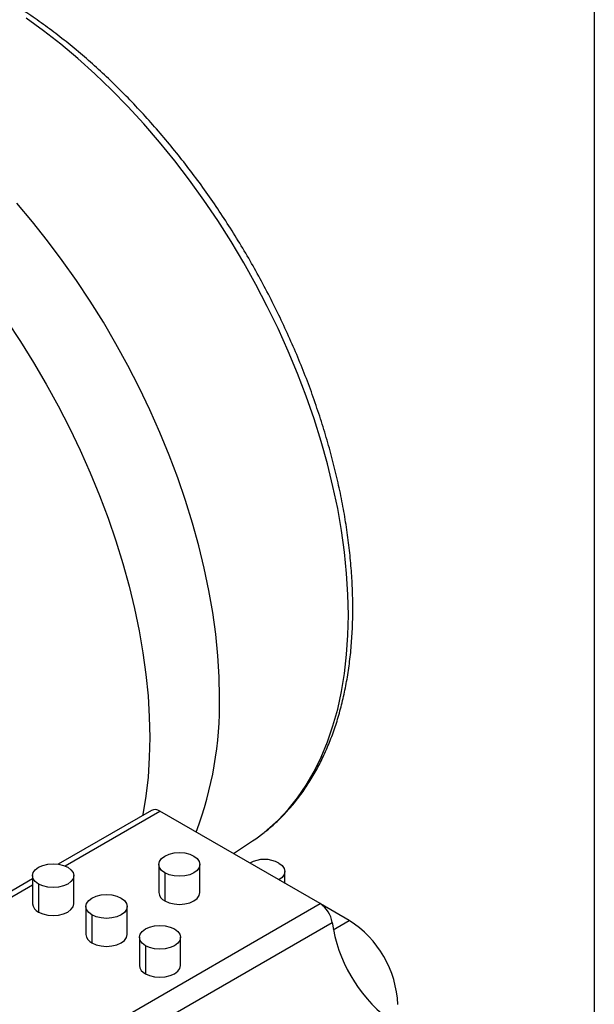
# Model space of a CAD drawing. Header units: millimetres. Extents: x 4624 to 7637, y -669 to 1387.
# Tile 71 of 84: x 7452 to 7619, y 11 to 297. Entities that reach past the tile are written whole.
import ezdxf

# ---------------------------------------------------------------- set-up
doc = ezdxf.new("R2010")
doc.units = ezdxf.units.MM

msp = doc.modelspace()

# ---------------------------------------------------------------- linework, layer by layer
at = {"lineweight": 30}
msp.add_line((7618.948, 1387.331), (7618.948, -668.964), dxfattribs=at)
at = {"color": 7, "linetype": 'Continuous', "lineweight": 25}
for p, q in [((7489.933, 67.092), (7462.801, 51.429)), ((7464.799, 50.892), (7492.433, 66.845)), ((7539.085, 39.913), (7492.433, 66.845)), ((7513.819, 54.499), (7519.374, 58.176)), ((7492.082, 51.339), (7492.082, 43.174)), ((7493.839, 48.89), (7493.839, 40.725)), ((7504.082, 43.174), (7504.082, 51.339)), ((7528.83, 45.833), (7528.83, 49.296)), ((7455.312, 47.106), (7389.853, 9.317)), ((7455.312, 48.074), (7455.312, 39.908)), ((7467.312, 39.908), (7467.312, 48.074)), ((7391.317, 8.472), (7455.312, 45.415)), ((7457.069, 45.624), (7457.069, 37.459)), ((7437.969, -18.46), (7539.085, 39.913)), ((7470.868, 39.093), (7470.868, 30.928)), ((7482.868, 30.928), (7482.868, 39.093)), ((7547.579, 35.007), (7539.213, 39.837)), ((7444.453, -22.203), (7542.579, 34.444)), ((7472.626, 36.644), (7472.626, 28.479)), ((7542.916, 32.315), (7547.579, 35.007)), ((7486.425, 30.113), (7486.425, 21.947)), ((7498.425, 21.947), (7498.425, 30.113)), ((7488.182, 27.663), (7488.182, 19.498))]:
    msp.add_line(p, q, dxfattribs=at)
at = {"color": 7, "linetype": 'Continuous', "lineweight": 25, "flags": 128}
for points in [[(7547.31, 123.992), (7547.185, 129.962), (7546.809, 136.063), (7546.184, 142.279), (7545.31, 148.596), (7544.191, 154.999), (7542.828, 161.471), (7541.226, 167.999), (7539.387, 174.564), (7537.317, 181.153), (7535.019, 187.749), (7532.501, 194.336), (7529.768, 200.898), (7526.826, 207.42), (7523.683, 213.886), (7520.346, 220.279), (7516.823, 226.586), (7513.123, 232.79), (7509.254, 238.877), (7505.226, 244.832), (7501.049, 250.64), (7496.733, 256.288), (7492.288, 261.763), (7487.724, 267.05), (7483.053, 272.137), (7478.287, 277.012), (7473.436, 281.663), (7468.512, 286.079), (7463.527, 290.249), (7458.493, 294.164), (7453.422, 297.813)], [(7509.777, 100.043), (7509.653, 106.032), (7509.282, 112.15), (7508.664, 118.383), (7507.801, 124.716), (7506.695, 131.134), (7505.348, 137.623), (7503.764, 144.167), (7501.946, 150.751), (7499.899, 157.359), (7497.627, 163.977), (7495.136, 170.588), (7492.432, 177.177), (7489.52, 183.73), (7486.408, 190.23), (7483.102, 196.662), (7479.611, 203.012), (7475.943, 209.264), (7472.106, 215.404), (7468.11, 221.418), (7463.963, 227.291), (7459.675, 233.01), (7455.257, 238.561), (7450.718, 243.932)], [(7447.78, 209.682), (7451.777, 203.668), (7455.613, 197.528), (7459.282, 191.276), (7462.772, 184.926), (7466.078, 178.494), (7469.19, 171.994), (7472.102, 165.441), (7474.806, 158.852), (7477.298, 152.24), (7479.569, 145.623), (7481.616, 139.014), (7483.434, 132.431), (7485.018, 125.887), (7486.365, 119.398), (7487.471, 112.98), (7488.334, 106.647), (7488.952, 100.414), (7489.323, 94.296), (7489.447, 88.307), (7489.323, 82.461), (7488.952, 76.772), (7488.334, 71.252), (7487.471, 65.916), (7487.419, 65.641)], [(7522.793, 60.656), (7523.683, 61.378), (7526.826, 64.214), (7529.768, 67.339), (7532.501, 70.746), (7535.019, 74.425), (7537.317, 78.369), (7539.387, 82.567), (7541.226, 87.01), (7542.828, 91.687), (7544.191, 96.586), (7545.31, 101.697), (7546.184, 107.005), (7546.809, 112.499), (7547.185, 118.166), (7547.31, 123.992)], [(7519.374, 58.176), (7520.346, 58.837), (7522.793, 60.656)], [(7493.839, 48.89), (7492.885, 49.607), (7492.286, 50.443), (7492.082, 51.339), (7492.286, 52.236), (7492.885, 53.071), (7493.839, 53.788), (7495.082, 54.339), (7496.529, 54.685), (7498.082, 54.803), (7499.634, 54.685), (7501.082, 54.339), (7502.324, 53.788)], [(7502.324, 53.788), (7503.278, 53.071), (7503.877, 52.236), (7504.082, 51.339), (7503.877, 50.443), (7503.278, 49.607), (7502.324, 48.89), (7501.082, 48.34), (7499.634, 47.994), (7498.082, 47.876), (7496.529, 47.994), (7495.082, 48.34), (7493.839, 48.89)], [(7527.073, 51.745), (7528.026, 51.027), (7528.626, 50.192), (7528.83, 49.296), (7528.626, 48.399), (7528.026, 47.564), (7527.074, 46.847)], [(7457.069, 45.624), (7456.116, 46.342), (7455.516, 47.177), (7455.312, 48.074), (7455.516, 48.97), (7456.116, 49.806), (7457.069, 50.523), (7458.312, 51.073), (7459.759, 51.419), (7461.312, 51.537), (7462.865, 51.419), (7464.312, 51.073), (7465.555, 50.523)], [(7465.555, 50.523), (7466.508, 49.806), (7467.108, 48.97), (7467.312, 48.074), (7467.108, 47.177), (7466.508, 46.342), (7465.555, 45.624), (7464.312, 45.074), (7462.865, 44.728), (7461.312, 44.61), (7459.759, 44.728), (7458.312, 45.074), (7457.069, 45.624)], [(7493.839, 40.725), (7495.082, 40.174), (7496.529, 39.828), (7498.082, 39.71), (7499.634, 39.828), (7501.082, 40.174), (7502.324, 40.725), (7503.278, 41.442), (7503.877, 42.277), (7504.082, 43.174)], [(7472.626, 36.644), (7471.672, 37.361), (7471.073, 38.197), (7470.868, 39.093), (7471.073, 39.99), (7471.672, 40.825), (7472.626, 41.542), (7473.868, 42.093), (7475.315, 42.439), (7476.868, 42.557), (7478.421, 42.439), (7479.868, 42.093), (7481.111, 41.542)], [(7481.111, 41.542), (7482.065, 40.825), (7482.664, 39.99), (7482.868, 39.093), (7482.664, 38.197), (7482.065, 37.361), (7481.111, 36.644), (7479.868, 36.093), (7478.421, 35.747), (7476.868, 35.629), (7475.315, 35.747), (7473.868, 36.093), (7472.626, 36.644)], [(7457.069, 37.459), (7458.312, 36.909), (7459.759, 36.563), (7461.312, 36.445), (7462.865, 36.563), (7464.312, 36.909), (7465.555, 37.459), (7466.508, 38.176), (7467.108, 39.012), (7467.312, 39.908)], [(7488.182, 27.663), (7487.229, 28.381), (7486.629, 29.216), (7486.425, 30.113), (7486.629, 31.009), (7487.229, 31.845), (7488.182, 32.562), (7489.425, 33.112), (7490.872, 33.458), (7492.425, 33.576), (7493.978, 33.458), (7495.425, 33.112), (7496.667, 32.562)], [(7496.667, 32.562), (7497.621, 31.845), (7498.22, 31.009), (7498.425, 30.113), (7498.22, 29.216), (7497.621, 28.381), (7496.667, 27.663), (7495.425, 27.113), (7493.978, 26.767), (7492.425, 26.649), (7490.872, 26.767), (7489.425, 27.113), (7488.182, 27.663)], [(7472.626, 28.479), (7473.868, 27.928), (7475.315, 27.582), (7476.868, 27.464), (7478.421, 27.582), (7479.868, 27.928), (7481.111, 28.479), (7482.065, 29.196), (7482.664, 30.031), (7482.868, 30.928)], [(7488.182, 19.498), (7489.425, 18.948), (7490.872, 18.602), (7492.425, 18.484), (7493.978, 18.602), (7495.425, 18.948), (7496.667, 19.498), (7497.621, 20.215), (7498.22, 21.051), (7498.425, 21.947)]]:
    msp.add_lwpolyline(points, dxfattribs=at)
at = {"color": 7, "linetype": 'Continuous', "lineweight": 25}
for centre, radius, start, end in [((7404.953, 98.017), 104.843, 339.19007, 1.10731), ((7490.977, 64.885), 2.442, 53.38681, 115.30273), ((7522.83, 43.691), 9.103, 62.22207, 117.78689), ((7495.079, 43.469), 3.012, 185.62978, 245.69036), ((7458.309, 40.204), 3.012, 185.62978, 245.69036), ((7534.843, 33.354), 7.812, 8.02273, 57.10979), ((7585.929, 40.821), 43.817, 188.36818, 231.63182), ((7531.136, 9.184), 30.614, 2.48713, 57.51287), ((7473.866, 31.223), 3.012, 185.62978, 245.69036), ((7489.422, 22.243), 3.012, 185.62978, 245.69036)]:
    msp.add_arc(centre, radius, start, end, dxfattribs=at)
msp.add_open_spline([(7523.001, 60.852), (7523.682, 61.389), (7525.436, 62.771), (7528.062, 65.293), (7530.892, 68.376), (7533.527, 71.718), (7535.969, 75.301), (7538.21, 79.122), (7540.246, 83.171), (7542.07, 87.442), (7543.678, 91.925), (7545.065, 96.609), (7546.229, 101.483), (7547.166, 106.536), (7547.875, 111.756), (7548.354, 117.13), (7548.568, 121.875), (7548.614, 125.824), (7548.572, 129.82), (7548.373, 134.687), (7547.909, 140.564), (7547.218, 146.532), (7546.303, 152.576), (7545.166, 158.686), (7543.81, 164.847), (7542.239, 171.047), (7540.456, 177.273), (7538.465, 183.511), (7536.271, 189.75), (7533.879, 195.975), (7531.294, 202.174), (7528.522, 208.334), (7525.568, 214.441), (7522.44, 220.484), (7519.143, 226.449), (7515.684, 232.324), (7512.071, 238.096), (7508.312, 243.754), (7504.414, 249.284), (7500.386, 254.677), (7496.235, 259.919), (7491.97, 265.001), (7487.6, 269.91), (7483.135, 274.638), (7478.582, 279.172), (7473.952, 283.505), (7469.253, 287.626), (7464.495, 291.526), (7459.688, 295.196), (7454.841, 298.629), (7449.965, 301.816), (7445.068, 304.75), (7440.161, 307.424), (7435.254, 309.831), (7430.358, 311.964), (7425.483, 313.819), (7420.64, 315.39), (7415.839, 316.672), (7411.094, 317.661), (7406.414, 318.355), (7401.812, 318.752), (7397.3, 318.85), (7392.889, 318.65), (7388.59, 318.155), (7384.416, 317.363), (7380.37, 316.289), (7376.479, 314.903), (7373.698, 313.748), (7372.264, 312.97), (7372.027, 312.842)], degree=3, knots=[0, 0, 0, 0, 0.009526, 0.0245196, 0.0395499, 0.0546288, 0.0697642, 0.0849597, 0.1002148, 0.1155259, 0.1308866, 0.1462895, 0.1617262, 0.1771888, 0.1926702, 0.2081639, 0.2236648, 0.2326625, 0.2408511, 0.2563547, 0.2718543, 0.2873495, 0.3028393, 0.3183233, 0.3338015, 0.3492739, 0.3647407, 0.3802025, 0.3956597, 0.4111127, 0.4265623, 0.4420091, 0.4574536, 0.4728966, 0.4883387, 0.5037806, 0.5192228, 0.534666, 0.5501107, 0.5655577, 0.5810076, 0.5964611, 0.6119188, 0.6273814, 0.6428495, 0.6583236, 0.6738043, 0.6892917, 0.7047863, 0.720288, 0.7357965, 0.7513113, 0.7668311, 0.7823543, 0.7978778, 0.8133975, 0.8289086, 0.8444052, 0.85988, 0.8753251, 0.8907317, 0.9060912, 0.921396, 0.9366404, 0.9518218, 0.9669413, 0.9820047, 0.997022, 1, 1, 1, 1], dxfattribs=at)

doc.saveas('drawing.dxf')
